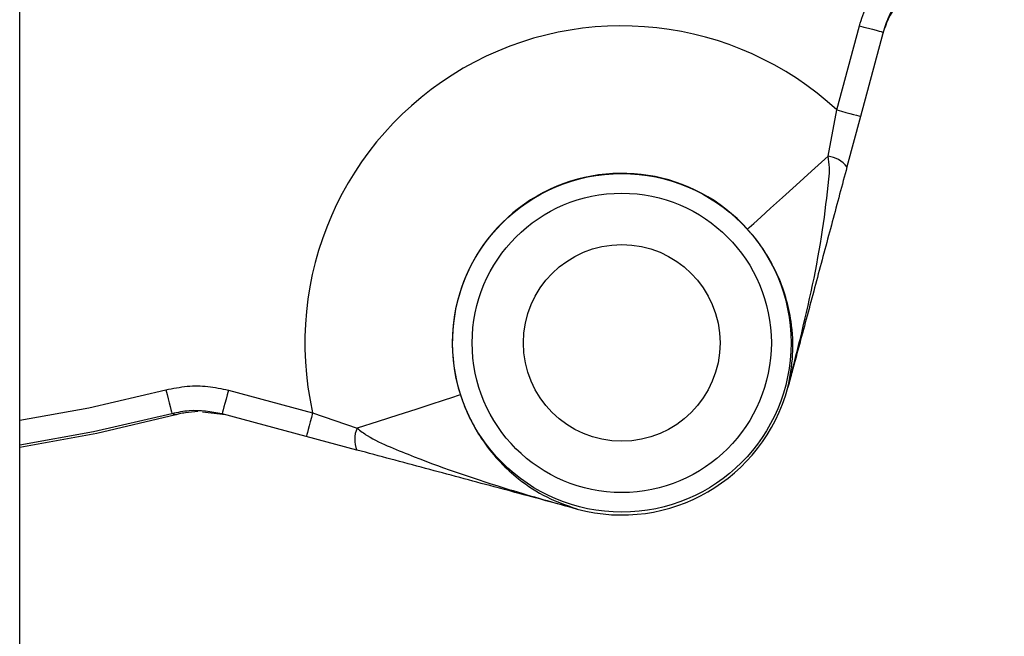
# Model space of a CAD drawing. Header units: millimetres. Extents: x 6131 to 13868, y 1967 to 18291.
# Tile 18 of 40: x 9544 to 10044, y 13704 to 14017. Entities that reach past the tile are written whole.
import ezdxf

# ---------------------------------------------------------------- set-up
doc = ezdxf.new("R2010")
doc.units = ezdxf.units.MM
doc.header["$LTSCALE"] = 5

msp = doc.modelspace()

# ---------------------------------------------------------------- linework, layer by layer
at = {"color": 7, "linetype": 'Continuous', "lineweight": 25}
for p, q in [((9543.55, 13539.99), (9543.55, 14164.99)), ((9959.18, 13971.19), (9970.65, 14014.01)), ((9982.73, 14010.77), (9971.25, 13967.96)), ((9954.72, 13947.66), (9959.18, 13971.19)), ((9971.25, 13967.96), (9964.36, 13942.22)), ((9649.74, 13828.73), (9692.56, 13817.26)), ((9934.32, 13830.13), (9934.34, 13830.21)), ((9934.34, 13830.2), (9934.32, 13830.13)), ((9623.05, 13816.17), (9621.01, 13816.77)), ((9648.22, 13816.2), (9636.62, 13817.58)), ((9689.33, 13805.19), (9646.51, 13816.66)), ((9692.56, 13817.26), (9715.17, 13809.35)), ((9715.06, 13798.29), (9689.33, 13805.19)), ((9827.08, 13768.28), (9827.16, 13768.26)), ((9827.16, 13768.25), (9827.09, 13768.27))]:
    msp.add_line(p, q, dxfattribs=at)
at = {"color": 7, "linetype": 'Continuous', "lineweight": 25, "flags": 128}
for points in [[(9970.65, 14014.01), (9973.01, 14013.38), (9975.27, 14012.77), (9977.36, 14012.21), (9979.19, 14011.72), (9980.69, 14011.32), (9981.81, 14011.02), (9982.5, 14010.84), (9982.73, 14010.77)], [(9959.18, 13971.19), (9961.54, 13970.56), (9963.8, 13969.95), (9965.89, 13969.39), (9967.72, 13968.9), (9969.22, 13968.5), (9970.34, 13968.2), (9971.02, 13968.02), (9971.25, 13967.96)], [(9913.75, 13910.6), (9914.62, 13911.39), (9916.91, 13913.46), (9920.55, 13916.75), (9925.45, 13921.19), (9931.49, 13926.65), (9938.5, 13932.99), (9946.32, 13940.06), (9954.72, 13947.66)], [(9617.89, 13828.87), (9618.49, 13826.54), (9619.07, 13824.29), (9619.61, 13822.22), (9620.08, 13820.39), (9620.47, 13818.88), (9620.76, 13817.75), (9620.94, 13817.04), (9621.01, 13816.77)], [(9649.74, 13828.73), (9649.11, 13826.38), (9648.51, 13824.11), (9647.95, 13822.02), (9647.46, 13820.19), (9647.05, 13818.69), (9646.75, 13817.58), (9646.57, 13816.89), (9646.51, 13816.66)], [(9767.75, 13826.31), (9766.63, 13825.95), (9763.7, 13825), (9759.02, 13823.5), (9752.73, 13821.47), (9744.98, 13818.97), (9735.98, 13816.07), (9725.96, 13812.83), (9715.17, 13809.35)], [(9623.05, 13816.17), (9582.79, 13806.75), (9543.55, 13799.63)], [(9692.56, 13817.26), (9691.93, 13814.9), (9691.32, 13812.64), (9690.76, 13810.55), (9690.27, 13808.72), (9689.87, 13807.22), (9689.57, 13806.1), (9689.39, 13805.42), (9689.33, 13805.19)]]:
    msp.add_lwpolyline(points, dxfattribs=at)
at = {"color": 8, "linetype": 'Continuous', "lineweight": 25, "flags": 128}
for points in [[(9543.55, 13813.39), (9578.64, 13819.78), (9617.89, 13828.87)], [(9621.01, 13816.77), (9581.15, 13807.53), (9543.55, 13800.74)]]:
    msp.add_lwpolyline(points, dxfattribs=at)
at = {"color": 7, "linetype": 'Continuous', "lineweight": 25}
for centre, radius in [((9418.55, 14599.72), 2165), ((9418.55, 14599.72), 2163.77), ((9418.55, 14599.72), 2138.77), ((9849.8, 13852.77), 86.1), ((9849.8, 13852.77), 76.1), ((9849.8, 13852.77), 50)]:
    msp.add_circle(centre, radius, dxfattribs=at)
at = {"color": 8, "linetype": 'Continuous', "lineweight": 25}
msp.add_arc((9418.55, 14599.72), 1971.39, 275.56318, 358.61935, dxfattribs=at)
at = {"color": 7, "linetype": 'Continuous', "lineweight": 25}
for centre, radius, start, end in [((9418.55, 14599.72), 1971.39, 275.56355, 358.61935), ((9418.55, 14599.72), 1970, 275.61223, 358.61837), ((9849.8, 13852.77), 161.2, 47.2733, 192.7267), ((9953.37, 13934.01), 13.72, 36.7588, 84.3203), ((9849.8, 13852.77), 86.21, 42.1258, 197.8742), ((9849.8, 13852.77), 87.5, 255, 345), ((9849.8, 13852.77), 87.5, 255, 345), ((9934.32, 13830.12), 0.00581, 67.0165, 85.9921), ((9934.3, 13830.21), 0.0411, 345.3092, 2.5091), ((9727.67, 13803.7), 13.72, 155.6802, 203.2409), ((9827.1, 13768.31), 0.038, 236.6971, 255.3073), ((9827.18, 13768.25), 0.022, 162.9216, 167.93)]:
    msp.add_arc(centre, radius, start, end, dxfattribs=at)
for points, knots in [([(7123.66, 14241.05), (7123.66, 14241.05), (7123.66, 14282.94), (7103.52, 14365.44), (7098.11, 14491.32), (7094.61, 14617.25), (7099.19, 14743.13), (7109.36, 14858.76), (7123.87, 14964.04), (7140.98, 15059.08), (7162.02, 15153.33), (7187.19, 15247.5), (7216.61, 15341.42), (7250.35, 15434.9), (7288.04, 15526.86), (7329.22, 15616.25), (7373.74, 15702.99), (7421.37, 15787.02), (7472.44, 15869), (7527.39, 15949.55), (7586.26, 16028.44), (7649.07, 16105.49), (7715.1, 16179.8), (7783.57, 16250.52), (7854.3, 16317.63), (7927.06, 16381.15), (8002.4, 16441.61), (8080.9, 16499.43), (8162.56, 16554.39), (8247.32, 16606.32), (8334.2, 16654.6), (8426.21, 16700.7), (8523.48, 16744.03), (8626.03, 16784.01), (8730.36, 16819.1), (8831.88, 16847.98), (8930.22, 16871.25), (9025.06, 16889.58), (9120.59, 16903.97), (9217.53, 16914.47), (9315.77, 16920.91), (9415.15, 16923.18), (9514.55, 16921.2), (9612.79, 16915.04), (9709.75, 16904.82), (9805.28, 16890.72), (9900.16, 16872.68), (9995.09, 16850.52), (10089.89, 16824.1), (10184.4, 16793.37), (10277.51, 16758.63), (10368.15, 16720.33), (10456.23, 16678.62), (10541.69, 16633.72), (10625.21, 16585.31), (10707.41, 16532.98), (10788.09, 16476.67), (10867.05, 16416.37), (10943.37, 16352.76), (11016.21, 16286.59), (11085.53, 16218.04), (11151.35, 16147.33), (11214.18, 16073.96), (11274.49, 15997.33), (11332.03, 15917.46), (11386.65, 15834.41), (11437.69, 15749.11), (11484.58, 15662.56), (11527.36, 15574.95), (11566.1, 15486.48), (11601.14, 15396.47), (11632.71, 15304.23), (11660.58, 15209.83), (11684.63, 15113.39), (11704.53, 15016), (11720.11, 14918.77), (11731.43, 14821.86), (11738.65, 14725.43), (11741.87, 14628.79), (11741.06, 14531.18), (11736.05, 14432.76), (11726.75, 14333.67), (11713.24, 14235.08), (11695.72, 14138.21), (11674.35, 14043.22), (11649.33, 13950.18), (11620.49, 13858.25), (11587.58, 13766.75), (11550.46, 13675.86), (11509.13, 13585.75), (11463.92, 13497.53), (11414.41, 13409.56), (11358.92, 13323.08), (11303.08, 13234.73), (11251.96, 13184.92), (11236.38, 13153.76), (11236.38, 13153.76)], [0, 0, 0, 0, 0, 0.013633, 0.027295, 0.040968, 0.054631, 0.068264, 0.078732, 0.089209, 0.099686, 0.110154, 0.120926, 0.131708, 0.14249, 0.153263, 0.163733, 0.174212, 0.184692, 0.195162, 0.205937, 0.216721, 0.227506, 0.23828, 0.248751, 0.25923, 0.26971, 0.28018, 0.290954, 0.301738, 0.312522, 0.323296, 0.335224, 0.347165, 0.359107, 0.371035, 0.381506, 0.391987, 0.402467, 0.412938, 0.423714, 0.434499, 0.445285, 0.45606, 0.466528, 0.477006, 0.487483, 0.497952, 0.508724, 0.519506, 0.530287, 0.541059, 0.551524, 0.561997, 0.57247, 0.582934, 0.593703, 0.604482, 0.615261, 0.62603, 0.636502, 0.646982, 0.657463, 0.667934, 0.678709, 0.689493, 0.700278, 0.711053, 0.721522, 0.732, 0.742479, 0.752948, 0.763722, 0.774506, 0.78529, 0.796064, 0.806545, 0.817036, 0.827527, 0.838009, 0.848796, 0.859593, 0.87039, 0.881177, 0.891621, 0.902073, 0.912526, 0.92297, 0.933715, 0.94447, 0.955226, 0.965971, 0.977312, 0.988659, 1, 1, 1, 1, 1]), ([(10658.77, 15165.39), (10665.39, 15151.14), (10684.48, 15110.01), (10710.24, 15039.39), (10736.35, 14953.95), (10756.6, 14866.7), (10771.13, 14778.42), (10779.83, 14689.69), (10782.79, 14600.7), (10779.94, 14511.43), (10771.22, 14422.31), (10756.69, 14333.98), (10736.46, 14247.1), (10710.67, 14161.88), (10679.32, 14078.33), (10642.45, 13996.74), (10600.31, 13917.74), (10553.24, 13841.89), (10501.46, 13769.45), (10445.01, 13700.41), (10383.97, 13634.97), (10318.73, 13573.63), (10249.79, 13516.85), (10177.52, 13464.85), (10101.92, 13417.65), (10023.12, 13375.34), (9941.63, 13338.26), (9858.03, 13306.7), (9772.86, 13280.77), (9686.15, 13260.42), (9597.93, 13245.86), (9508.56, 13236.69), (9448.56, 13235.59), (9418.55, 13235.04)], [0, 0, 0, 0, 0.017284, 0.049897, 0.082632, 0.115586, 0.14841, 0.181046, 0.21365, 0.246348, 0.279281, 0.312154, 0.344807, 0.377404, 0.410079, 0.44297, 0.47588, 0.508564, 0.541164, 0.573813, 0.606665, 0.6396, 0.672307, 0.704903, 0.737534, 0.77033, 0.803284, 0.836015, 0.868614, 0.90122, 0.933977, 0.966974, 1, 1, 1, 1]), ([(9747.07, 13287.18), (9754.65, 13288.91), (9790.87, 13297.17), (9854.38, 13317.59), (9937.18, 13348.55), (10017.78, 13385.32), (10095.92, 13427.28), (10171.08, 13474.3), (10242.99, 13526.07), (10311.31, 13582.43), (10375.77, 13643.14), (10436.14, 13707.85), (10492.13, 13776.31), (10543.6, 13848.38), (10590.36, 13923.72), (10632.13, 14002.06), (10668.57, 14082.8), (10699.64, 14165.57), (10725.2, 14250.05), (10745.24, 14336.17), (10759.68, 14423.58), (10768.33, 14511.95), (10771.14, 14600.61), (10768.22, 14689.13), (10759.57, 14777.11), (10745.18, 14864.39), (10725.23, 14950.67), (10699.38, 15035.39), (10673.81, 15105.52), (10654.85, 15146.41), (10648.31, 15160.51)], [0, 0, 0, 0, 0.0098361, 0.0470065, 0.0842866, 0.1216802, 0.1590163, 0.1964574, 0.2337951, 0.2710741, 0.308455, 0.3457762, 0.3830028, 0.4202931, 0.4577756, 0.4951457, 0.5325647, 0.5697952, 0.6069522, 0.6441936, 0.6816128, 0.7189887, 0.7564832, 0.7937879, 0.8309997, 0.8682763, 0.9056682, 0.9429691, 0.9803398, 1, 1, 1, 1]), ([(9970.65, 14014.01), (9971.8, 14017.53), (9974.02, 14024.35), (9979.42, 14033.73), (9984.09, 14039), (9986.46, 14041.67)], [0, 0, 0, 0, 0.3447634, 0.6677004, 1, 1, 1, 1]), ([(9994.88, 14030.85), (9994.78, 14030.74), (9994.26, 14030.22), (9992.44, 14028.32), (9989.07, 14024.16), (9985.06, 14017.58), (9983.21, 14011.93), (9982.27, 14009.07)], [0, 0, 0, 0, 0.015941, 0.078421, 0.327374, 0.658411, 1, 1, 1, 1]), ([(9995.38, 14032.91), (9991.76, 14028.53), (9986.23, 14021.83), (9983.63, 14013.61), (9982.73, 14010.77)], [0, 0, 0, 0, 0.654422, 1, 1, 1, 1]), ([(9934.34, 13830.21), (9936.41, 13838.27), (9943.21, 13864.72), (9951.03, 13899.96), (9954.45, 13929.35), (9955.75, 13941.91), (9955.06, 13945.75), (9954.72, 13947.66)], [0, 0, 0, 0, 0.208787, 0.685452, 0.902175, 0.951505, 1, 1, 1, 1]), ([(9964.36, 13942.22), (9961.88, 13932.95), (9956.9, 13914.38), (9949.31, 13886.06), (9943.01, 13862.54), (9938.56, 13845.93), (9936.28, 13837.44), (9935.07, 13832.9), (9934.53, 13830.89), (9934.34, 13830.2)], [0, 0, 0, 0, 0.250793, 0.502665, 0.754629, 0.878803, 0.946358, 0.981392, 1, 1, 1, 1]), ([(9934.34, 13830.21), (9935.36, 13835.63), (9937.38, 13846.39), (9936.57, 13861.73), (9933.62, 13875.77), (9929.95, 13885.61), (9926.02, 13893.44), (9922.71, 13899.07), (9918.44, 13905.18), (9915.18, 13908.94), (9913.75, 13910.6)], [0, 0, 0, 0, 0.228454, 0.452883, 0.604272, 0.755174, 0.799916, 0.871817, 0.943481, 1, 1, 1, 1]), ([(9617.89, 13828.87), (9621.51, 13829.61), (9628.54, 13831.03), (9639.37, 13830.95), (9646.25, 13829.48), (9649.74, 13828.73)], [0, 0, 0, 0, 0.34461, 0.667621, 1, 1, 1, 1]), ([(9767.75, 13826.31), (9768.47, 13824.24), (9770.1, 13819.53), (9773.25, 13812.78), (9776.47, 13807.1), (9781.3, 13799.78), (9787.98, 13791.68), (9798.66, 13782.12), (9811.55, 13773.74), (9821.87, 13770.11), (9827.08, 13768.28)], [0, 0, 0, 0, 0.056518, 0.128182, 0.200084, 0.244826, 0.395728, 0.547117, 0.771546, 1, 1, 1, 1]), ([(9646.51, 13816.66), (9640.91, 13817.65), (9632.36, 13819.17), (9623.93, 13817.39), (9621.01, 13816.77)], [0, 0, 0, 0, 0.654597, 1, 1, 1, 1]), ([(9634.17, 13817.81), (9632.07, 13817.68), (9628.91, 13817.48), (9625.45, 13816.77), (9623.91, 13816.39), (9623.31, 13816.24), (9623.1, 13816.18), (9623.05, 13816.17)], [0, 0, 0, 0, 0.561691, 0.843658, 0.948912, 0.988835, 1, 1, 1, 1]), ([(9715.17, 13809.35), (9716.87, 13808.07), (9722.04, 13804.17), (9732.06, 13799.79), (9755.84, 13790.07), (9787.57, 13779.38), (9815.5, 13771.53), (9827.08, 13768.28)], [0, 0, 0, 0, 0.053502, 0.162559, 0.271831, 0.698254, 1, 1, 1, 1]), ([(9827.09, 13768.27), (9813.02, 13772.04), (9787.28, 13778.94), (9755.75, 13787.39), (9732.38, 13793.65), (9720.83, 13796.74), (9715.06, 13798.29)], [0, 0, 0, 0, 0.37583, 0.687572, 0.843986, 1, 1, 1, 1])]:
    msp.add_open_spline(points, degree=3, knots=knots, dxfattribs=at)
at = {"color": 8, "linetype": 'Continuous', "lineweight": 25}
for points, knots in [([(10872.3, 15264.96), (10874.17, 15261.16), (10891, 15226.99), (10917.23, 15159.98), (10949.1, 15067.92), (10973.67, 14977.65), (10992.46, 14889.89), (11006.31, 14801.07), (11015.21, 14711.62), (11019.08, 14621.95), (11017.87, 14532.19), (11011.44, 14442.49), (10999.89, 14353.01), (10983.32, 14264.17), (10961.82, 14176.39), (10935.48, 14090.09), (10904.35, 14005.54), (10868.38, 13922.91), (10827.73, 13842.31), (10782.58, 13763.98), (10733.15, 13688.28), (10679.66, 13615.56), (10622.33, 13546.16), (10561.18, 13480.25), (10496.41, 13417.86), (10428.17, 13359.07), (10356.79, 13304.13), (10282.58, 13253.33), (10206.14, 13207.08), (10127.6, 13165.47), (10047.17, 13128.41), (9964.7, 13095.74), (9880.56, 13067.72), (9795.2, 13044.04), (9737.41, 13032.34), (9708.55, 13026.5)], [0, 0, 0, 0, 0.004375, 0.039308, 0.074136, 0.104917, 0.135797, 0.166726, 0.197654, 0.228532, 0.259314, 0.290258, 0.3213, 0.352393, 0.383487, 0.414531, 0.445475, 0.476434, 0.507491, 0.538598, 0.569705, 0.600762, 0.631722, 0.662567, 0.693508, 0.724499, 0.75549, 0.786431, 0.817276, 0.847653, 0.878123, 0.908639, 0.939156, 0.969624, 1, 1, 1, 1]), ([(9705.76, 13076.85), (9738.85, 13083.79), (9805.13, 13097.71), (9902.62, 13126.87), (9998.23, 13161.85), (10091.24, 13203.03), (10176.95, 13247.85), (10255.53, 13295.4), (10327.43, 13344.62), (10396.59, 13397.84), (10462.71, 13454.8), (10525.46, 13515.25), (10584.7, 13579.11), (10640.25, 13646.34), (10692.07, 13716.8), (10739.96, 13790.14), (10783.7, 13866.03), (10823.08, 13944.12), (10857.92, 14024.16), (10888.08, 14106.07), (10913.59, 14189.67), (10934.42, 14274.69), (10950.48, 14360.75), (10961.66, 14447.43), (10967.89, 14534.32), (10969.06, 14621.26), (10965.31, 14708.11), (10956.69, 14794.75), (10943.27, 14880.78), (10925.08, 14965.79), (10901.13, 15053.73), (10870.15, 15143.24), (10844.76, 15208.06), (10828.73, 15240.6), (10827.11, 15243.88)], [0, 0, 0, 0, 0.036095, 0.072306, 0.108558, 0.14477, 0.180866, 0.211789, 0.242808, 0.273877, 0.304946, 0.335966, 0.366888, 0.397925, 0.42906, 0.460245, 0.491429, 0.522563, 0.5536, 0.584617, 0.615732, 0.646898, 0.678063, 0.709178, 0.740194, 0.771044, 0.801992, 0.83299, 0.863988, 0.894937, 0.925788, 0.961261, 0.996088, 1, 1, 1, 1]), ([(10782.82, 15223.23), (10792.98, 15200.02), (10814.65, 15150.46), (10841.5, 15072.08), (10865.24, 14989.13), (10883.92, 14904.83), (10897.62, 14819.65), (10906.18, 14733.98), (10909.44, 14648.95), (10907.43, 14564.72), (10900.44, 14481.44), (10888.59, 14398.54), (10871.98, 14316.4), (10850.73, 14235.39), (10823.24, 14150.57), (10788.39, 14062.43), (10745.26, 13971.6), (10696.1, 13883.56), (10641.21, 13798.87), (10583.59, 13721.72), (10524.14, 13651.83), (10463.79, 13588.66), (10399.7, 13528.83), (10332.17, 13472.67), (10261.48, 13420.51), (10188.65, 13373.12), (10113.84, 13330.56), (10037.32, 13292.68), (9958.53, 13259.11), (9877.85, 13230.03), (9795.69, 13205.62), (9708.14, 13185.09), (9615.2, 13169.43), (9517.12, 13159.54), (9419.07, 13156.21), (9321.46, 13159.51), (9224.68, 13169.22), (9128.69, 13185.21), (9034.12, 13207.35), (8941.49, 13235.54), (8851.14, 13269.8), (8763.27, 13309.85), (8678.2, 13355.42), (8596.45, 13406.17), (8517.83, 13462.27), (8442.7, 13523.74), (8371.27, 13590.37), (8304.27, 13661.32), (8242.25, 13736.23), (8190.59, 13806.46), (8161.69, 13852.79), (8149.83, 13871.8)], [0, 0, 0, 0, 0.017274, 0.036877, 0.056546, 0.076248, 0.095947, 0.115611, 0.13521, 0.154241, 0.17333, 0.192453, 0.211578, 0.230674, 0.249708, 0.27247, 0.295306, 0.318165, 0.341, 0.363761, 0.383342, 0.402991, 0.422672, 0.44235, 0.461992, 0.481569, 0.500493, 0.519483, 0.538505, 0.557525, 0.576511, 0.595432, 0.617191, 0.638975, 0.660733, 0.682151, 0.703643, 0.725161, 0.746655, 0.768075, 0.789464, 0.810923, 0.832408, 0.853871, 0.875264, 0.897121, 0.919045, 0.940995, 0.962923, 0.984784, 1, 1, 1, 1]), ([(8170.84, 13881.6), (8181.28, 13864.64), (8208.37, 13820.63), (8258.29, 13753.28), (8319.42, 13679.34), (8385.56, 13609.37), (8456.05, 13543.65), (8530.18, 13483.02), (8607.75, 13427.69), (8688.39, 13377.65), (8772.31, 13332.71), (8858.99, 13293.22), (8948.1, 13259.43), (9039.46, 13231.63), (9132.71, 13209.8), (9227.37, 13194.04), (9322.81, 13184.46), (9419.06, 13181.21), (9515.74, 13184.49), (9612.46, 13194.25), (9704.11, 13209.68), (9790.46, 13229.93), (9871.49, 13254), (9951.07, 13282.67), (10028.78, 13315.78), (10104.25, 13353.13), (10178.05, 13395.09), (10249.9, 13441.83), (10319.65, 13493.29), (10386.3, 13548.68), (10449.54, 13607.69), (10509.08, 13669.99), (10567.75, 13738.93), (10624.63, 13815.03), (10678.82, 13898.57), (10727.35, 13985.42), (10769.93, 14075.02), (10804.34, 14161.96), (10831.49, 14245.61), (10852.48, 14325.49), (10868.89, 14406.49), (10880.61, 14488.24), (10887.53, 14570.37), (10889.55, 14653.44), (10886.36, 14737.3), (10877.94, 14821.8), (10864.45, 14905.82), (10846.04, 14988.99), (10822.64, 15070.81), (10796.71, 15146.69), (10775.98, 15194.18), (10766.6, 15215.67)], [0, 0, 0, 0, 0.013751, 0.035675, 0.057667, 0.07968, 0.101668, 0.123588, 0.145031, 0.166543, 0.188078, 0.209586, 0.231025, 0.252486, 0.274021, 0.29558, 0.317114, 0.338573, 0.360372, 0.382197, 0.403996, 0.422957, 0.441984, 0.461045, 0.480109, 0.499139, 0.518103, 0.537734, 0.55743, 0.577162, 0.596896, 0.616598, 0.636233, 0.659066, 0.681973, 0.704904, 0.727811, 0.750645, 0.769733, 0.788883, 0.808062, 0.827237, 0.846381, 0.865464, 0.885121, 0.904843, 0.924599, 0.944359, 0.964086, 0.983746, 1, 1, 1, 1]), ([(10722.77, 15195.23), (10725.78, 15188.38), (10740.26, 15155.42), (10761.65, 15094.67), (10786.58, 15013.31), (10806.27, 14930.68), (10821.27, 14847.12), (10831.47, 14762.75), (10836.87, 14677.97), (10837.43, 14593.15), (10833.09, 14508.24), (10823.67, 14423.35), (10809.19, 14338.66), (10789.77, 14254.75), (10765.51, 14172.02), (10736.52, 14090.87), (10702.95, 14011.83), (10664.8, 13935.05), (10622.29, 13860.59), (10575.44, 13788.45), (10524.49, 13718.94), (10469.64, 13652.45), (10411.17, 13589.19), (10348.73, 13529.65), (10282.24, 13474.21), (10212.03, 13422.92), (10138.54, 13376.13), (10062.22, 13334.14), (9982.64, 13296.91), (9899.9, 13264.79), (9814.25, 13237.81), (9726.83, 13216.38), (9638.24, 13200.57), (9557.03, 13191.55), (9483.74, 13187.33), (9440.28, 13187.4), (9418.55, 13187.43)], [0, 0, 0, 0, 0.007982, 0.038436, 0.068794, 0.099047, 0.129394, 0.159788, 0.190182, 0.220529, 0.250783, 0.2814, 0.312116, 0.342882, 0.373648, 0.404363, 0.43498, 0.465307, 0.495732, 0.526206, 0.556678, 0.587101, 0.617426, 0.647653, 0.678011, 0.708435, 0.738858, 0.769212, 0.799437, 0.830469, 0.861606, 0.892778, 0.923916, 0.954949, 0.977474, 1, 1, 1, 1]), ([(9418.55, 13211.85), (9418.55, 13211.85), (9440.01, 13211.85), (9482.93, 13211.66), (9555.23, 13215.8), (9635.28, 13224.65), (9722.56, 13240.21), (9808.67, 13261.34), (9893.04, 13287.93), (9974.55, 13319.62), (10052.94, 13356.34), (10128.11, 13397.74), (10200.5, 13443.88), (10269.65, 13494.45), (10335.15, 13549.11), (10396.7, 13607.84), (10454.37, 13670.28), (10508.52, 13735.93), (10558.81, 13804.54), (10605.05, 13875.74), (10647.02, 13949.2), (10684.67, 14024.95), (10717.81, 14102.93), (10746.43, 14182.98), (10770.37, 14264.59), (10789.55, 14347.35), (10803.86, 14430.89), (10813.17, 14514.62), (10817.48, 14598.38), (10816.95, 14682.06), (10811.63, 14765.72), (10801.58, 14848.99), (10786.78, 14931.46), (10767.36, 15013.03), (10742.72, 15093.33), (10722.3, 15151.64), (10708.75, 15182.54), (10706.51, 15187.65)], [0, 0, 0, 0, 0, 0.022593, 0.045186, 0.076234, 0.107387, 0.138576, 0.169728, 0.200775, 0.231013, 0.26138, 0.291815, 0.322252, 0.352623, 0.382863, 0.413265, 0.443765, 0.474315, 0.504867, 0.535369, 0.565773, 0.596472, 0.627269, 0.658116, 0.688964, 0.719763, 0.750462, 0.780801, 0.811235, 0.841715, 0.872196, 0.902628, 0.932968, 0.963408, 0.993946, 1, 1, 1, 1])]:
    msp.add_open_spline(points, degree=3, knots=knots, dxfattribs=at)

doc.saveas('drawing.dxf')
